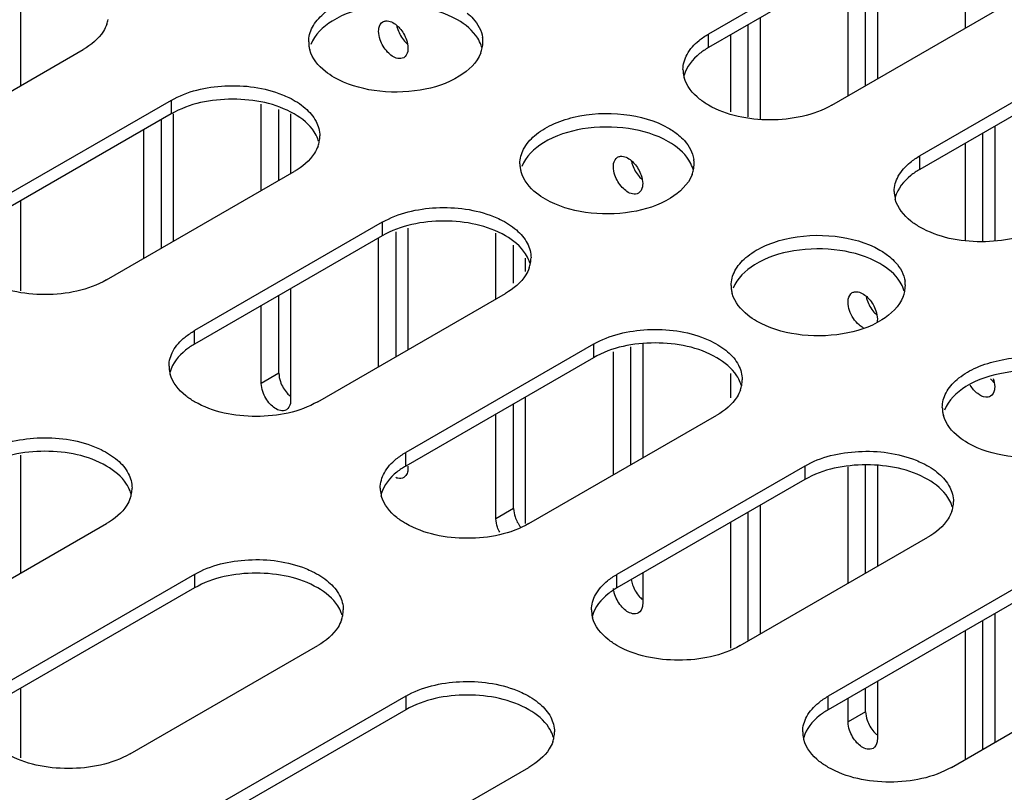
# Model space of a CAD drawing. Header units: millimetres. Extents: x 96 to 741, y 276 to 892.
# Tile 32 of 40: x 325 to 384, y 770 to 816. Entities that reach past the tile are written whole.
import ezdxf

# ---------------------------------------------------------------- set-up
doc = ezdxf.new("R2010")
doc.units = ezdxf.units.MM
doc.header["$LTSCALE"] = 75.983159
doc.layers.get('0').update_dxf_attribs({"linetype": 'CONTINUOUS'})

msp = doc.modelspace()

# ---------------------------------------------------------------- linework, layer by layer
at = {"color": 7}
for p, q in [((377.646, 821.889), (366.332, 815.357)), ((377.646, 821.072), (366.332, 814.54)), ((375.8, 812.25), (375.8, 820.007)), ((376.507, 820.415), (376.507, 812.658)), ((381.811, 815.72), (381.811, 820.422)), ((374.739, 811.638), (374.739, 819.394)), ((324.895, 812.254), (324.895, 818.738)), ((373.757, 811.07), (385.07, 817.602)), ((368.729, 810.365), (368.729, 815.924)), ((369.436, 816.332), (369.436, 810.22)), ((366.332, 814.54), (366.332, 815.357)), ((367.668, 810.677), (367.668, 815.312)), ((317.329, 807.886), (328.643, 814.418)), ((390.374, 814.54), (379.06, 808.008)), ((390.374, 813.724), (379.06, 807.192)), ((333.946, 811.356), (322.633, 804.824)), ((333.946, 811.356), (333.946, 810.539)), ((339.384, 805.922), (339.384, 811.124)), ((333.946, 810.539), (322.633, 804.007)), ((334.081, 810.539), (334.081, 802.86)), ((340.445, 806.534), (340.445, 810.812)), ((341.152, 810.539), (341.152, 806.943)), ((333.374, 802.452), (333.374, 810.209)), ((332.313, 801.84), (332.313, 809.596)), ((382.871, 802.871), (382.871, 809.392)), ((383.578, 809.801), (383.578, 802.871)), ((381.811, 802.913), (381.811, 808.78)), ((379.06, 807.192), (379.06, 808.008)), ((330.057, 800.537), (341.371, 807.069)), ((324.895, 799.872), (324.895, 805.313)), ((346.674, 804.008), (335.361, 797.476)), ((346.674, 804.008), (346.674, 803.191)), ((347.516, 795.92), (347.516, 803.438)), ((348.223, 803.646), (348.223, 796.328)), ((353.526, 799.39), (353.526, 803.359)), ((346.674, 803.191), (335.361, 796.659)), ((346.455, 795.308), (346.455, 803.064)), ((354.587, 800.33), (354.587, 802.638)), ((355.294, 801.836), (355.294, 801.048)), ((341.152, 800.002), (341.152, 793.273)), ((340.445, 794.906), (340.445, 799.594)), ((342.785, 793.189), (354.099, 799.721)), ((339.384, 794.293), (339.384, 798.982)), ((335.361, 796.659), (335.361, 797.476)), ((359.402, 796.659), (348.089, 790.127)), ((359.402, 796.659), (359.402, 795.843)), ((361.658, 789.388), (361.658, 796.506)), ((362.365, 796.693), (362.365, 789.797)), ((359.402, 795.843), (348.089, 789.311)), ((360.597, 788.776), (360.597, 796.194)), ((340.445, 794.906), (339.384, 794.293)), ((367.668, 793.423), (367.668, 794.889)), ((355.294, 793.471), (355.294, 785.841)), ((354.587, 786.741), (354.587, 793.062)), ((353.526, 786.129), (353.526, 792.45)), ((355.513, 785.841), (366.827, 792.373)), ((324.895, 782.86), (324.895, 789.976)), ((348.089, 789.311), (348.089, 790.127)), ((348.223, 789.311), (348.223, 789.19)), ((372.13, 789.311), (360.817, 782.779)), ((372.13, 789.311), (372.13, 788.494)), ((374.739, 782.244), (374.739, 789.261)), ((375.8, 782.856), (375.8, 789.345)), ((376.507, 789.345), (376.507, 783.265)), ((372.13, 788.494), (360.817, 781.962)), ((369.436, 786.939), (369.436, 779.182)), ((354.587, 786.741), (353.526, 786.129)), ((368.729, 778.774), (368.729, 786.531)), ((318.744, 779.309), (330.058, 785.841)), ((367.668, 778.324), (367.668, 785.918)), ((368.241, 778.492), (379.555, 785.024)), ((335.361, 782.779), (324.047, 776.247)), ((335.361, 782.779), (335.361, 781.962)), ((360.817, 781.962), (360.817, 782.779)), ((362.365, 782.856), (362.365, 781.026)), ((335.361, 781.962), (324.047, 775.43)), ((384.858, 781.963), (373.545, 775.431)), ((384.858, 781.146), (373.545, 774.614)), ((383.578, 780.407), (383.578, 772.65)), ((382.871, 772.242), (382.871, 779.999)), ((381.811, 771.63), (381.811, 779.386)), ((331.472, 771.96), (342.786, 778.492)), ((380.969, 771.144), (392.283, 777.676)), ((376.507, 776.325), (376.507, 772.861)), ((324.895, 771.711), (324.895, 775.92)), ((375.8, 774.494), (375.8, 775.916)), ((348.089, 775.431), (336.775, 768.899)), ((348.089, 775.431), (348.089, 774.614)), ((373.545, 774.614), (373.545, 775.431)), ((374.739, 773.881), (374.739, 775.304)), ((348.089, 774.614), (336.775, 768.082)), ((375.8, 774.494), (374.739, 773.881)), ((344.2, 764.612), (355.514, 771.144))]:
    msp.add_line(p, q, dxfattribs=at)
for centre, radius, start, end in [((328.302, 816.584), 1.881, 340.44592, 349.26517), ((349.317, 816.218), 1.808, 191.79806, 198.85605), ((343.999, 814.886), 1.761, 179.97317, 188.48407), ((350.819, 814.035), 1.923, 15.376, 19.49612), ((350.948, 814.89), 1.789, 348.14517, 359.8996), ((350.976, 814.888), 1.761, 359.97317, 8.48407), ((344.063, 814.897), 1.826, 188.52163, 195.66979), ((350.83, 814.917), 1.91, 338.88511, 348.10254), ((366.587, 813.216), 1.792, 180.0698, 193.25795), ((366.644, 812.382), 1.851, 164.73037, 166.76479), ((366.644, 813.228), 1.851, 193.2345, 195.27043), ((340.981, 808.358), 1.932, 15.94318, 20.69564), ((341.03, 809.235), 1.881, 340.44592, 349.26517), ((341.141, 809.212), 1.768, 349.3267, 0.01002), ((356.727, 807.538), 1.761, 179.97317, 188.48407), ((363.46, 808.053), 1.808, 191.79806, 198.85605), ((363.676, 807.542), 1.789, 348.14517, 359.8996), ((363.704, 807.54), 1.761, 359.97317, 8.48407), ((356.791, 807.549), 1.826, 188.52163, 195.66979), ((363.558, 807.568), 1.91, 338.88511, 348.10254), ((363.547, 806.687), 1.923, 15.376, 19.49612), ((379.315, 805.867), 1.792, 180.0698, 193.25795), ((379.372, 805.034), 1.851, 164.73037, 166.76479), ((379.372, 805.88), 1.851, 193.2345, 195.27043), ((353.709, 801.01), 1.932, 15.94318, 20.69564), ((353.869, 801.864), 1.768, 349.3267, 0.01002), ((353.758, 801.887), 1.881, 340.44592, 349.26517), ((376.432, 800.191), 1.761, 359.97317, 8.48407), ((369.455, 800.19), 1.761, 179.97317, 188.48407), ((369.519, 800.2), 1.826, 188.52163, 195.66979), ((376.286, 800.22), 1.91, 338.88511, 348.10254), ((376.275, 799.339), 1.923, 15.376, 19.49612), ((376.404, 800.194), 1.789, 348.14517, 359.8996), ((377.602, 799.889), 1.808, 191.79806, 198.85605), ((335.616, 795.335), 1.792, 180.0698, 193.25795), ((335.673, 794.501), 1.851, 164.73037, 166.76479), ((335.673, 795.347), 1.851, 193.2345, 195.27043), ((366.597, 794.516), 1.768, 349.3267, 0.01002), ((366.437, 793.662), 1.932, 15.94318, 20.69564), ((366.486, 794.539), 1.881, 340.44592, 349.26517), ((382.183, 792.841), 1.761, 179.97317, 188.48407), ((382.247, 792.852), 1.826, 188.52163, 195.66979), ((329.828, 787.984), 1.768, 349.3267, 0.01002), ((348.344, 787.986), 1.792, 180.0698, 193.25795), ((329.667, 787.13), 1.932, 15.94318, 20.69564), ((329.717, 788.007), 1.881, 340.44592, 349.26517), ((348.401, 787.153), 1.851, 164.73037, 166.76479), ((348.401, 787.999), 1.851, 193.2345, 195.27043), ((379.165, 786.313), 1.932, 15.94318, 20.69564), ((379.214, 787.19), 1.881, 340.44592, 349.26517), ((379.325, 787.167), 1.768, 349.3267, 0.01002), ((342.395, 779.781), 1.932, 15.94318, 20.69564), ((342.445, 780.658), 1.881, 340.44592, 349.26517), ((342.555, 780.635), 1.768, 349.3267, 0.01002), ((361.072, 780.638), 1.792, 180.0698, 193.25795), ((361.129, 779.804), 1.851, 164.73037, 166.76479), ((361.129, 780.651), 1.851, 193.2345, 195.27043), ((355.123, 772.433), 1.932, 15.94318, 20.69564), ((355.283, 773.287), 1.768, 349.3267, 0.01002), ((373.8, 773.29), 1.792, 180.0698, 193.25795), ((355.173, 773.31), 1.881, 340.44592, 349.26517), ((373.857, 772.456), 1.851, 164.73037, 166.76479), ((373.857, 773.302), 1.851, 193.2345, 195.27043)]:
    msp.add_arc(centre, radius, start, end, dxfattribs=at)
for points, knots in [([(342.238, 814.887), (342.238, 815.19), (342.42, 815.845), (343.135, 816.657), (344.189, 817.3), (345.991, 817.9), (348.446, 818.025), (350.388, 817.499), (351.2, 817.03)], [0, 0, 0, 0, 0.087136, 0.186849, 0.304529, 0.438665, 0.730081, 1, 1, 1, 1]), ([(351.2, 816.214), (350.467, 816.637), (348.724, 817.153), (346.086, 817.119), (343.763, 816.408), (342.59, 815.323), (342.362, 814.726)], [0, 0, 0, 0, 0.260617, 0.545433, 0.802971, 1, 1, 1, 1]), ([(351.799, 816.616), (351.925, 816.512), (352.349, 816.113), (352.656, 815.564), (352.718, 815.148)], [0, 0, 0, 0, 0.278952, 1, 1, 1, 1]), ([(330.074, 815.954), (330.022, 815.805), (329.704, 815.165), (329.12, 814.693), (328.643, 814.418)], [0, 0, 0, 0, 0.222593, 1, 1, 1, 1]), ([(346.455, 815.523), (346.455, 815.586), (346.469, 815.797), (346.583, 816.019), (346.714, 816.095)], [0, 0, 0, 0, 0.294564, 1, 1, 1, 1]), ([(346.714, 816.095), (346.767, 816.125), (347.057, 816.211), (347.355, 816.045), (347.532, 815.897)], [0, 0, 0, 0, 0.209966, 1, 1, 1, 1]), ([(347.532, 815.897), (347.598, 815.841), (347.855, 815.588), (348.043, 815.265), (348.132, 815.006)], [0, 0, 0, 0, 0.240431, 1, 1, 1, 1]), ([(352.631, 814.677), (352.579, 814.826), (352.261, 815.466), (351.677, 815.938), (351.2, 816.214)], [0, 0, 0, 0, 0.222588, 1, 1, 1, 1]), ([(347.606, 815.634), (347.694, 815.376), (347.879, 815.055), (348.134, 814.802), (348.2, 814.746)], [0, 0, 0, 0, 0.759178, 1, 1, 1, 1]), ([(347.964, 813.93), (347.861, 813.87), (347.464, 813.849), (346.92, 814.28), (346.64, 814.744), (346.546, 815.018)], [0, 0, 0, 0, 0.182801, 0.554614, 1, 1, 1, 1]), ([(364.795, 813.213), (364.795, 813.531), (364.996, 814.22), (365.476, 814.734), (365.761, 814.965)], [0, 0, 0, 0, 0.46369, 1, 1, 1, 1]), ([(343.775, 812.744), (343.59, 812.851), (342.97, 813.262), (342.449, 813.889), (342.305, 814.404)], [0, 0, 0, 0, 0.285617, 1, 1, 1, 1]), ([(352.612, 814.228), (352.382, 813.632), (351.208, 812.548), (348.887, 811.838), (346.25, 811.805), (344.507, 812.321), (343.775, 812.744)], [0, 0, 0, 0, 0.197111, 0.454661, 0.739438, 1, 1, 1, 1]), ([(348.223, 814.502), (348.223, 814.439), (348.208, 814.227), (348.095, 814.005), (347.964, 813.93)], [0, 0, 0, 0, 0.294564, 1, 1, 1, 1]), ([(366.332, 814.54), (366.146, 814.433), (365.522, 814.02), (365, 813.388), (364.859, 812.87)], [0, 0, 0, 0, 0.286033, 1, 1, 1, 1]), ([(333.946, 811.356), (334.917, 811.916), (337.235, 812.442), (339.57, 812.137), (340.653, 811.702)], [0, 0, 0, 0, 0.489694, 1, 1, 1, 1]), ([(366.332, 811.07), (366.146, 811.178), (365.522, 811.59), (365, 812.223), (364.859, 812.741)], [0, 0, 0, 0, 0.286033, 1, 1, 1, 1]), ([(340.653, 811.702), (340.786, 811.649), (341.273, 811.434), (341.732, 811.149), (342.027, 810.894)], [0, 0, 0, 0, 0.267796, 1, 1, 1, 1]), ([(341.371, 810.539), (340.269, 811.176), (337.659, 811.678), (335.048, 811.176), (333.946, 810.539)], [0, 0, 0, 0, 0.500001, 1, 1, 1, 1]), ([(342.788, 809.041), (342.734, 809.186), (342.411, 809.809), (341.839, 810.269), (341.371, 810.539)], [0, 0, 0, 0, 0.222938, 1, 1, 1, 1]), ([(342.027, 810.894), (342.288, 810.668), (342.727, 810.169), (342.908, 809.515), (342.909, 809.213)], [0, 0, 0, 0, 0.533556, 1, 1, 1, 1]), ([(354.966, 807.539), (354.966, 807.842), (355.148, 808.497), (355.863, 809.309), (356.917, 809.952), (358.719, 810.552), (361.174, 810.677), (363.116, 810.151), (363.928, 809.682)], [0, 0, 0, 0, 0.087136, 0.186849, 0.304529, 0.438665, 0.730081, 1, 1, 1, 1]), ([(373.757, 811.07), (372.655, 810.434), (370.044, 809.931), (367.434, 810.434), (366.332, 811.07)], [0, 0, 0, 0, 0.5, 1, 1, 1, 1]), ([(363.928, 808.866), (363.195, 809.288), (361.452, 809.805), (358.814, 809.771), (356.491, 809.06), (355.318, 807.974), (355.09, 807.377)], [0, 0, 0, 0, 0.260617, 0.545433, 0.802971, 1, 1, 1, 1]), ([(365.359, 807.329), (365.307, 807.477), (364.989, 808.118), (364.405, 808.59), (363.928, 808.866)], [0, 0, 0, 0, 0.222588, 1, 1, 1, 1]), ([(364.527, 809.268), (364.652, 809.164), (365.077, 808.765), (365.384, 808.216), (365.446, 807.8)], [0, 0, 0, 0, 0.278952, 1, 1, 1, 1]), ([(342.802, 808.606), (342.75, 808.457), (342.432, 807.817), (341.848, 807.345), (341.371, 807.069)], [0, 0, 0, 0, 0.222593, 1, 1, 1, 1]), ([(360.597, 807.358), (360.597, 807.421), (360.612, 807.632), (360.725, 807.854), (360.856, 807.93)], [0, 0, 0, 0, 0.294564, 1, 1, 1, 1]), ([(360.856, 807.93), (360.909, 807.961), (361.199, 808.047), (361.497, 807.88), (361.674, 807.732)], [0, 0, 0, 0, 0.209966, 1, 1, 1, 1]), ([(361.674, 807.732), (361.741, 807.676), (361.997, 807.423), (362.185, 807.1), (362.274, 806.842)], [0, 0, 0, 0, 0.240431, 1, 1, 1, 1]), ([(377.523, 805.865), (377.523, 806.182), (377.724, 806.872), (378.204, 807.385), (378.489, 807.617)], [0, 0, 0, 0, 0.46369, 1, 1, 1, 1]), ([(356.503, 805.396), (356.318, 805.502), (355.698, 805.913), (355.177, 806.541), (355.033, 807.056)], [0, 0, 0, 0, 0.285617, 1, 1, 1, 1]), ([(361.748, 807.469), (361.836, 807.211), (362.022, 806.89), (362.276, 806.637), (362.342, 806.581)], [0, 0, 0, 0, 0.759178, 1, 1, 1, 1]), ([(379.06, 807.192), (378.874, 807.084), (378.25, 806.672), (377.728, 806.039), (377.586, 805.521)], [0, 0, 0, 0, 0.286033, 1, 1, 1, 1]), ([(365.34, 806.88), (365.11, 806.283), (363.936, 805.2), (361.615, 804.49), (358.978, 804.457), (357.235, 804.973), (356.503, 805.396)], [0, 0, 0, 0, 0.197111, 0.454661, 0.739438, 1, 1, 1, 1]), ([(362.106, 805.765), (362.003, 805.705), (361.606, 805.684), (361.063, 806.116), (360.782, 806.579), (360.689, 806.853)], [0, 0, 0, 0, 0.182801, 0.554614, 1, 1, 1, 1]), ([(362.365, 806.337), (362.365, 806.274), (362.351, 806.063), (362.237, 805.841), (362.106, 805.765)], [0, 0, 0, 0, 0.294564, 1, 1, 1, 1]), ([(379.06, 803.722), (378.874, 803.829), (378.25, 804.242), (377.728, 804.874), (377.586, 805.393)], [0, 0, 0, 0, 0.286033, 1, 1, 1, 1]), ([(346.674, 804.008), (347.645, 804.568), (349.963, 805.093), (352.298, 804.788), (353.381, 804.354)], [0, 0, 0, 0, 0.489694, 1, 1, 1, 1]), ([(354.099, 803.191), (352.997, 803.827), (350.387, 804.33), (347.776, 803.827), (346.674, 803.191)], [0, 0, 0, 0, 0.500001, 1, 1, 1, 1]), ([(353.381, 804.354), (353.514, 804.301), (354, 804.086), (354.46, 803.801), (354.755, 803.546)], [0, 0, 0, 0, 0.267796, 1, 1, 1, 1]), ([(354.755, 803.546), (355.016, 803.319), (355.455, 802.82), (355.636, 802.167), (355.637, 801.864)], [0, 0, 0, 0, 0.533556, 1, 1, 1, 1]), ([(386.485, 803.722), (385.383, 803.086), (382.772, 802.583), (380.162, 803.086), (379.06, 803.722)], [0, 0, 0, 0, 0.5, 1, 1, 1, 1]), ([(355.516, 801.693), (355.462, 801.838), (355.139, 802.461), (354.567, 802.921), (354.099, 803.191)], [0, 0, 0, 0, 0.222938, 1, 1, 1, 1]), ([(367.694, 800.191), (367.694, 800.493), (367.876, 801.149), (368.591, 801.961), (369.645, 802.603), (371.447, 803.204), (373.902, 803.328), (375.844, 802.803), (376.656, 802.334)], [0, 0, 0, 0, 0.087136, 0.186849, 0.304529, 0.438665, 0.730081, 1, 1, 1, 1]), ([(376.656, 801.517), (375.923, 801.94), (374.18, 802.456), (371.542, 802.422), (369.219, 801.712), (368.046, 800.626), (367.818, 800.029)], [0, 0, 0, 0, 0.260617, 0.545433, 0.802971, 1, 1, 1, 1]), ([(377.255, 801.919), (377.38, 801.815), (377.805, 801.417), (378.112, 800.868), (378.174, 800.451)], [0, 0, 0, 0, 0.278952, 1, 1, 1, 1]), ([(355.53, 801.257), (355.478, 801.109), (355.16, 800.468), (354.576, 799.996), (354.099, 799.721)], [0, 0, 0, 0, 0.222593, 1, 1, 1, 1]), ([(378.087, 799.98), (378.035, 800.129), (377.717, 800.77), (377.133, 801.242), (376.656, 801.517)], [0, 0, 0, 0, 0.222588, 1, 1, 1, 1]), ([(330.057, 800.537), (328.956, 799.901), (326.345, 799.398), (323.735, 799.901), (322.633, 800.537)], [0, 0, 0, 0, 0.5, 1, 1, 1, 1]), ([(374.998, 799.765), (375.051, 799.796), (375.341, 799.882), (375.64, 799.715), (375.816, 799.567)], [0, 0, 0, 0, 0.209966, 1, 1, 1, 1]), ([(369.231, 798.047), (369.046, 798.154), (368.426, 798.565), (367.905, 799.192), (367.761, 799.707)], [0, 0, 0, 0, 0.285617, 1, 1, 1, 1]), ([(378.068, 799.532), (377.838, 798.935), (376.664, 797.851), (374.343, 797.142), (371.706, 797.109), (369.963, 797.625), (369.231, 798.047)], [0, 0, 0, 0, 0.197111, 0.454661, 0.739438, 1, 1, 1, 1]), ([(374.739, 799.193), (374.739, 799.256), (374.754, 799.467), (374.867, 799.69), (374.998, 799.765)], [0, 0, 0, 0, 0.294564, 1, 1, 1, 1]), ([(375.816, 799.567), (375.883, 799.512), (376.14, 799.258), (376.327, 798.936), (376.416, 798.677)], [0, 0, 0, 0, 0.240431, 1, 1, 1, 1]), ([(375.89, 799.304), (375.978, 799.047), (376.164, 798.726), (376.418, 798.472), (376.484, 798.416)], [0, 0, 0, 0, 0.759178, 1, 1, 1, 1]), ([(375.662, 797.641), (375.571, 797.689), (375.202, 797.953), (374.944, 798.359), (374.831, 798.689)], [0, 0, 0, 0, 0.227582, 1, 1, 1, 1]), ([(359.402, 796.659), (360.373, 797.219), (362.691, 797.745), (365.026, 797.44), (366.109, 797.005)], [0, 0, 0, 0, 0.489694, 1, 1, 1, 1]), ([(333.823, 795.332), (333.823, 795.65), (334.025, 796.339), (334.505, 796.853), (334.789, 797.084)], [0, 0, 0, 0, 0.46369, 1, 1, 1, 1]), ([(366.109, 797.005), (366.242, 796.952), (366.728, 796.738), (367.188, 796.453), (367.483, 796.197)], [0, 0, 0, 0, 0.267796, 1, 1, 1, 1]), ([(335.361, 796.659), (335.174, 796.552), (334.551, 796.139), (334.029, 795.506), (333.887, 794.988)], [0, 0, 0, 0, 0.286033, 1, 1, 1, 1]), ([(366.827, 795.843), (365.725, 796.479), (363.115, 796.982), (360.504, 796.479), (359.402, 795.843)], [0, 0, 0, 0, 0.500001, 1, 1, 1, 1]), ([(368.244, 794.345), (368.19, 794.49), (367.867, 795.112), (367.295, 795.572), (366.827, 795.843)], [0, 0, 0, 0, 0.222938, 1, 1, 1, 1]), ([(367.483, 796.197), (367.744, 795.971), (368.183, 795.472), (368.364, 794.818), (368.365, 794.516)], [0, 0, 0, 0, 0.533556, 1, 1, 1, 1]), ([(380.422, 792.842), (380.422, 793.145), (380.604, 793.8), (381.319, 794.612), (382.373, 795.255), (384.175, 795.855), (386.63, 795.98), (388.572, 795.454), (389.384, 794.985)], [0, 0, 0, 0, 0.087136, 0.186849, 0.304529, 0.438665, 0.730081, 1, 1, 1, 1]), ([(389.384, 794.169), (388.651, 794.592), (386.908, 795.108), (384.27, 795.074), (381.947, 794.363), (380.774, 793.278), (380.546, 792.681)], [0, 0, 0, 0, 0.260617, 0.545433, 0.802971, 1, 1, 1, 1]), ([(335.361, 793.189), (335.175, 793.297), (334.551, 793.709), (334.029, 794.342), (333.887, 794.86)], [0, 0, 0, 0, 0.286033, 1, 1, 1, 1]), ([(340.534, 794.407), (340.622, 794.149), (340.808, 793.827), (341.063, 793.572), (341.129, 793.517)], [0, 0, 0, 0, 0.759204, 1, 1, 1, 1]), ([(368.258, 793.909), (368.206, 793.76), (367.888, 793.12), (367.304, 792.648), (366.827, 792.373)], [0, 0, 0, 0, 0.222593, 1, 1, 1, 1]), ([(383.319, 793.518), (383.238, 793.471), (382.95, 793.425), (382.488, 793.678), (382.224, 793.989), (382.105, 794.18)], [0, 0, 0, 0, 0.188473, 0.548009, 1, 1, 1, 1]), ([(383.578, 794.09), (383.578, 794.027), (383.564, 793.815), (383.45, 793.593), (383.319, 793.518)], [0, 0, 0, 0, 0.294564, 1, 1, 1, 1]), ([(340.893, 792.701), (340.789, 792.641), (340.391, 792.62), (339.846, 793.055), (339.566, 793.52), (339.473, 793.796)], [0, 0, 0, 0, 0.182752, 0.554789, 1, 1, 1, 1]), ([(342.785, 793.189), (341.684, 792.553), (339.073, 792.05), (336.463, 792.553), (335.361, 793.189)], [0, 0, 0, 0, 0.5, 1, 1, 1, 1]), ([(341.152, 793.273), (341.152, 793.21), (341.137, 792.998), (341.024, 792.776), (340.893, 792.701)], [0, 0, 0, 0, 0.294571, 1, 1, 1, 1]), ([(381.959, 790.699), (381.774, 790.806), (381.154, 791.217), (380.633, 791.844), (380.489, 792.359)], [0, 0, 0, 0, 0.285617, 1, 1, 1, 1]), ([(390.796, 792.183), (390.566, 791.587), (389.392, 790.503), (387.071, 789.793), (384.434, 789.76), (382.691, 790.276), (381.959, 790.699)], [0, 0, 0, 0, 0.197111, 0.454661, 0.739438, 1, 1, 1, 1]), ([(322.633, 790.127), (323.603, 790.687), (325.922, 791.213), (328.256, 790.908), (329.34, 790.473)], [0, 0, 0, 0, 0.489694, 1, 1, 1, 1]), ([(329.34, 790.473), (329.472, 790.42), (329.959, 790.206), (330.418, 789.921), (330.713, 789.666)], [0, 0, 0, 0, 0.267796, 1, 1, 1, 1]), ([(330.058, 789.311), (328.956, 789.947), (326.345, 790.45), (323.735, 789.947), (322.633, 789.311)], [0, 0, 0, 0, 0.500001, 1, 1, 1, 1]), ([(346.551, 787.984), (346.551, 788.301), (346.753, 788.991), (347.233, 789.504), (347.517, 789.736)], [0, 0, 0, 0, 0.46369, 1, 1, 1, 1]), ([(372.13, 789.311), (373.101, 789.871), (375.419, 790.397), (377.754, 790.092), (378.837, 789.657)], [0, 0, 0, 0, 0.489694, 1, 1, 1, 1]), ([(331.475, 787.813), (331.42, 787.958), (331.097, 788.58), (330.526, 789.04), (330.058, 789.311)], [0, 0, 0, 0, 0.222938, 1, 1, 1, 1]), ([(330.713, 789.666), (330.974, 789.439), (331.414, 788.94), (331.595, 788.286), (331.595, 787.984)], [0, 0, 0, 0, 0.533556, 1, 1, 1, 1]), ([(348.089, 789.311), (347.902, 789.203), (347.279, 788.791), (346.757, 788.158), (346.615, 787.64)], [0, 0, 0, 0, 0.286033, 1, 1, 1, 1]), ([(348.223, 789.19), (348.223, 789.153), (348.216, 789.017), (348.181, 788.88), (348.133, 788.794)], [0, 0, 0, 0, 0.274025, 1, 1, 1, 1]), ([(379.555, 788.494), (378.453, 789.131), (375.843, 789.633), (373.232, 789.131), (372.13, 788.494)], [0, 0, 0, 0, 0.500001, 1, 1, 1, 1]), ([(378.837, 789.657), (378.97, 789.604), (379.456, 789.389), (379.916, 789.104), (380.211, 788.849)], [0, 0, 0, 0, 0.267796, 1, 1, 1, 1]), ([(347.964, 788.618), (347.863, 788.56), (347.682, 788.546), (347.528, 788.593), (347.485, 788.61)], [0, 0, 0, 0, 0.716573, 1, 1, 1, 1]), ([(380.211, 788.849), (380.472, 788.623), (380.911, 788.124), (381.092, 787.47), (381.092, 787.168)], [0, 0, 0, 0, 0.533556, 1, 1, 1, 1]), ([(380.972, 786.996), (380.918, 787.141), (380.595, 787.764), (380.023, 788.224), (379.555, 788.494)], [0, 0, 0, 0, 0.222938, 1, 1, 1, 1]), ([(331.489, 787.377), (331.436, 787.228), (331.118, 786.588), (330.535, 786.116), (330.058, 785.841)], [0, 0, 0, 0, 0.222593, 1, 1, 1, 1]), ([(348.089, 785.841), (347.902, 785.948), (347.279, 786.361), (346.757, 786.993), (346.615, 787.511)], [0, 0, 0, 0, 0.286033, 1, 1, 1, 1]), ([(380.986, 786.561), (380.934, 786.412), (380.616, 785.772), (380.032, 785.3), (379.555, 785.024)], [0, 0, 0, 0, 0.222593, 1, 1, 1, 1]), ([(355.513, 785.841), (354.412, 785.205), (351.801, 784.702), (349.191, 785.205), (348.089, 785.841)], [0, 0, 0, 0, 0.5, 1, 1, 1, 1]), ([(335.361, 782.779), (336.331, 783.339), (338.65, 783.865), (340.984, 783.56), (342.068, 783.125)], [0, 0, 0, 0, 0.489694, 1, 1, 1, 1]), ([(342.786, 781.962), (341.684, 782.599), (339.073, 783.101), (336.463, 782.599), (335.361, 781.962)], [0, 0, 0, 0, 0.500001, 1, 1, 1, 1]), ([(342.068, 783.125), (342.2, 783.072), (342.687, 782.857), (343.146, 782.572), (343.441, 782.317)], [0, 0, 0, 0, 0.267796, 1, 1, 1, 1]), ([(343.441, 782.317), (343.702, 782.091), (344.142, 781.592), (344.323, 780.938), (344.323, 780.636)], [0, 0, 0, 0, 0.533556, 1, 1, 1, 1]), ([(359.279, 780.636), (359.279, 780.953), (359.481, 781.643), (359.961, 782.156), (360.245, 782.388)], [0, 0, 0, 0, 0.46369, 1, 1, 1, 1]), ([(361.748, 782.157), (361.836, 781.9), (362.022, 781.579), (362.276, 781.325), (362.342, 781.27)], [0, 0, 0, 0, 0.759178, 1, 1, 1, 1]), ([(344.203, 780.464), (344.148, 780.609), (343.825, 781.232), (343.254, 781.692), (342.786, 781.962)], [0, 0, 0, 0, 0.222938, 1, 1, 1, 1]), ([(360.817, 781.962), (360.63, 781.855), (360.007, 781.442), (359.485, 780.81), (359.343, 780.292)], [0, 0, 0, 0, 0.286033, 1, 1, 1, 1]), ([(362.106, 780.453), (362.003, 780.394), (361.606, 780.373), (361.063, 780.804), (360.782, 781.267), (360.689, 781.542)], [0, 0, 0, 0, 0.182801, 0.554614, 1, 1, 1, 1]), ([(362.365, 781.026), (362.365, 780.962), (362.351, 780.751), (362.237, 780.529), (362.106, 780.453)], [0, 0, 0, 0, 0.294564, 1, 1, 1, 1]), ([(344.217, 780.029), (344.164, 779.88), (343.846, 779.24), (343.263, 778.768), (342.786, 778.492)], [0, 0, 0, 0, 0.222593, 1, 1, 1, 1]), ([(360.817, 778.492), (360.63, 778.6), (360.007, 779.013), (359.485, 779.645), (359.343, 780.163)], [0, 0, 0, 0, 0.286033, 1, 1, 1, 1]), ([(368.241, 778.492), (367.14, 777.856), (364.529, 777.353), (361.919, 777.856), (360.817, 778.492)], [0, 0, 0, 0, 0.5, 1, 1, 1, 1]), ([(348.089, 775.431), (349.059, 775.991), (351.378, 776.516), (353.712, 776.211), (354.796, 775.777)], [0, 0, 0, 0, 0.489694, 1, 1, 1, 1]), ([(355.513, 774.614), (354.412, 775.25), (351.801, 775.753), (349.191, 775.25), (348.089, 774.614)], [0, 0, 0, 0, 0.500001, 1, 1, 1, 1]), ([(354.796, 775.777), (354.928, 775.724), (355.415, 775.509), (355.874, 775.224), (356.169, 774.969)], [0, 0, 0, 0, 0.267796, 1, 1, 1, 1]), ([(356.169, 774.969), (356.43, 774.742), (356.87, 774.243), (357.051, 773.59), (357.051, 773.287)], [0, 0, 0, 0, 0.533556, 1, 1, 1, 1]), ([(372.007, 773.287), (372.007, 773.605), (372.209, 774.294), (372.689, 774.808), (372.973, 775.039)], [0, 0, 0, 0, 0.46369, 1, 1, 1, 1]), ([(356.931, 773.116), (356.876, 773.261), (356.553, 773.884), (355.982, 774.344), (355.513, 774.614)], [0, 0, 0, 0, 0.222938, 1, 1, 1, 1]), ([(373.545, 774.614), (373.358, 774.507), (372.735, 774.094), (372.213, 773.461), (372.071, 772.943)], [0, 0, 0, 0, 0.286033, 1, 1, 1, 1]), ([(375.89, 773.993), (375.978, 773.735), (376.164, 773.414), (376.418, 773.161), (376.484, 773.105)], [0, 0, 0, 0, 0.759178, 1, 1, 1, 1]), ([(376.248, 772.289), (376.145, 772.229), (375.748, 772.208), (375.205, 772.639), (374.925, 773.102), (374.831, 773.377)], [0, 0, 0, 0, 0.182801, 0.554614, 1, 1, 1, 1]), ([(356.945, 772.68), (356.892, 772.532), (356.574, 771.892), (355.991, 771.42), (355.514, 771.144)], [0, 0, 0, 0, 0.222593, 1, 1, 1, 1]), ([(373.545, 771.144), (373.358, 771.252), (372.735, 771.664), (372.213, 772.297), (372.071, 772.815)], [0, 0, 0, 0, 0.286033, 1, 1, 1, 1]), ([(376.507, 772.861), (376.507, 772.798), (376.493, 772.586), (376.379, 772.364), (376.248, 772.289)], [0, 0, 0, 0, 0.294564, 1, 1, 1, 1]), ([(331.472, 771.96), (330.37, 771.324), (327.76, 770.821), (325.149, 771.324), (324.047, 771.96)], [0, 0, 0, 0, 0.5, 1, 1, 1, 1]), ([(380.969, 771.144), (379.868, 770.508), (377.257, 770.005), (374.647, 770.508), (373.545, 771.144)], [0, 0, 0, 0, 0.5, 1, 1, 1, 1])]:
    msp.add_open_spline(points, degree=3, knots=knots, dxfattribs=at)
for points in [[(346.546, 815.018), (346.491, 815.18), (346.455, 815.352), (346.455, 815.523)], [(365.761, 814.965), (365.939, 815.111), (366.132, 815.241), (366.332, 815.357)], [(348.132, 815.006), (348.187, 814.845), (348.223, 814.673), (348.223, 814.502)], [(363.928, 809.682), (364.138, 809.561), (364.34, 809.423), (364.527, 809.268)], [(378.489, 807.617), (378.667, 807.763), (378.86, 807.893), (379.06, 808.008)], [(360.689, 806.853), (360.633, 807.015), (360.597, 807.187), (360.597, 807.358)], [(362.274, 806.842), (362.329, 806.68), (362.365, 806.508), (362.365, 806.337)], [(376.656, 802.334), (376.866, 802.212), (377.068, 802.075), (377.255, 801.919)], [(374.831, 798.689), (374.775, 798.85), (374.739, 799.022), (374.739, 799.193)], [(376.416, 798.677), (376.471, 798.515), (376.507, 798.343), (376.507, 798.172)], [(376.507, 798.172), (376.507, 798.11), (376.502, 798.047), (376.491, 797.986)], [(334.789, 797.084), (334.968, 797.23), (335.161, 797.36), (335.361, 797.476)], [(340.445, 794.906), (340.445, 794.737), (340.48, 794.567), (340.534, 794.407)], [(383.327, 794.567), (383.396, 794.483), (383.472, 794.404), (383.555, 794.334)], [(383.487, 794.594), (383.542, 794.433), (383.578, 794.261), (383.578, 794.09)], [(339.473, 793.796), (339.419, 793.956), (339.384, 794.125), (339.384, 794.293)], [(347.517, 789.736), (347.696, 789.882), (347.889, 790.012), (348.089, 790.127)], [(348.133, 788.794), (348.093, 788.723), (348.034, 788.659), (347.964, 788.618)], [(354.587, 786.741), (354.587, 786.571), (354.622, 786.4), (354.677, 786.24)], [(354.677, 786.24), (354.749, 786.028), (354.858, 785.825), (354.994, 785.647)], [(353.617, 785.624), (353.562, 785.786), (353.526, 785.958), (353.526, 786.129)], [(353.754, 785.314), (353.7, 785.413), (353.654, 785.517), (353.617, 785.624)], [(360.245, 782.388), (360.424, 782.534), (360.617, 782.664), (360.817, 782.779)], [(361.671, 782.476), (361.686, 782.368), (361.713, 782.261), (361.748, 782.157)], [(360.625, 781.776), (360.615, 781.828), (360.607, 781.881), (360.602, 781.934)], [(360.689, 781.542), (360.662, 781.618), (360.641, 781.697), (360.625, 781.776)], [(372.973, 775.039), (373.152, 775.185), (373.345, 775.315), (373.545, 775.431)], [(375.8, 774.494), (375.8, 774.324), (375.836, 774.153), (375.89, 773.993)], [(374.831, 773.377), (374.775, 773.539), (374.739, 773.711), (374.739, 773.881)]]:
    msp.add_open_spline(points, degree=3, dxfattribs=at)

doc.saveas('drawing.dxf')
